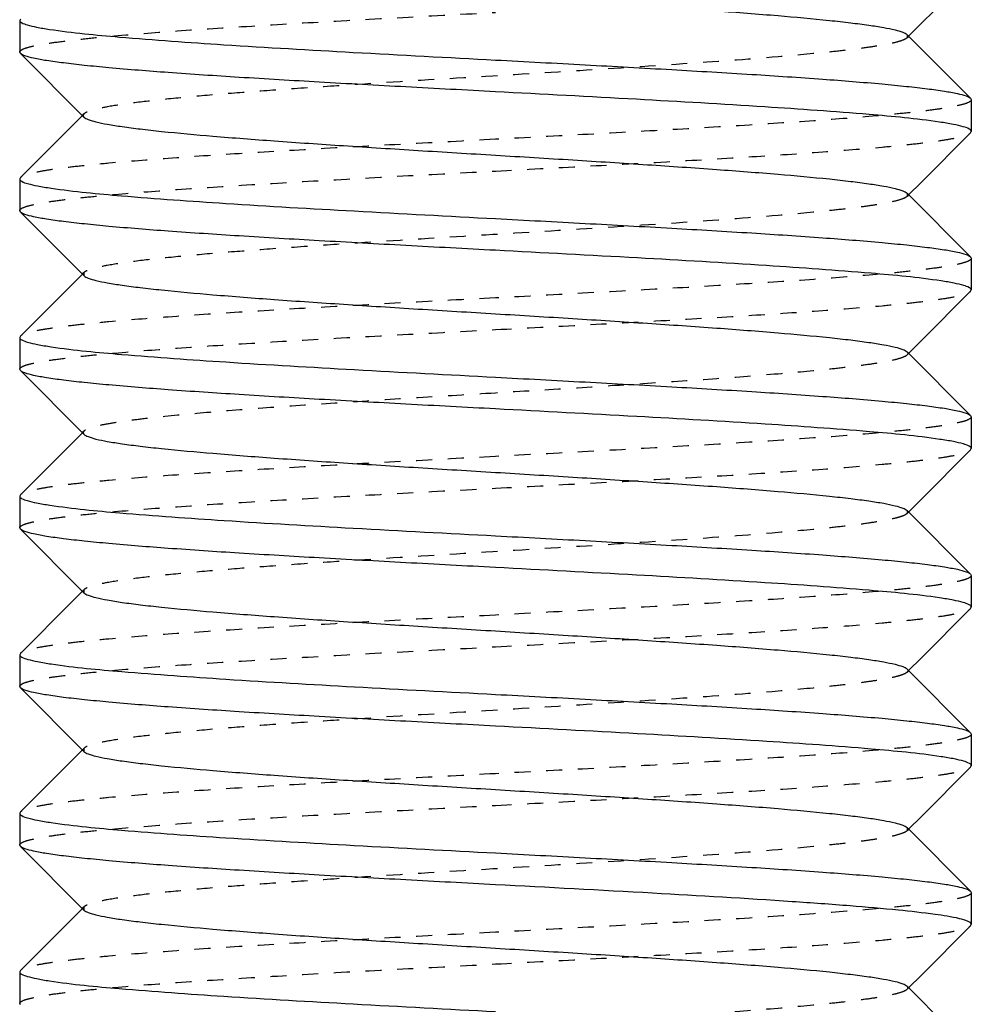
# Model space of a CAD drawing. Header units: millimetres. Extents: x -24622 to 57, y -1603 to 1112.
# Tile 151 of 219: x -704.77 to -698.77, y 637.27 to 643.48. Entities that reach past the tile are written whole.
import ezdxf

# ---------------------------------------------------------------- set-up
doc = ezdxf.new("R2010")
doc.units = ezdxf.units.MM
doc.linetypes.add('HIDDEN', pattern=[0.2, 0.1, -0.1])
doc.layers.add('02___PRT_ALL_AXES', color=7, linetype='Continuous')
doc.layers.add('DEFAULT_2', color=8, linetype='HIDDEN')

msp = doc.modelspace()

# ---------------------------------------------------------------- linework, layer by layer
at = {"color": 7, "linetype": 'Continuous'}
for p, q in [((-698.9132, 643.6213), (-699.1628, 643.3713)), ((-704.7634, 643.4797), (-704.7676, 643.4714)), ((-699.1725, 643.381), (-698.7718, 642.9797)), ((-704.7634, 643.2629), (-704.7676, 643.2713)), ((-704.3628, 642.8616), (-704.7634, 643.2629)), ((-698.7718, 642.9797), (-698.7676, 642.9713)), ((-704.4416, 642.8021), (-704.3725, 642.8713)), ((-704.7634, 642.4797), (-704.4416, 642.8021)), ((-698.7718, 642.7629), (-698.7676, 642.7714)), ((-698.7718, 642.7629), (-699.0846, 642.4496)), ((-704.7634, 642.4797), (-704.7676, 642.4713)), ((-699.0846, 642.4496), (-699.1628, 642.3713)), ((-699.1725, 642.381), (-698.7718, 641.9797)), ((-704.7634, 642.2629), (-704.7676, 642.2713)), ((-704.3628, 641.8616), (-704.7634, 642.2629)), ((-698.7718, 641.9797), (-698.7676, 641.9714)), ((-704.4416, 641.8021), (-704.3725, 641.8713)), ((-704.7634, 641.4797), (-704.4416, 641.8021)), ((-698.7718, 641.7629), (-699.0846, 641.4496)), ((-698.7718, 641.7629), (-698.7676, 641.7713)), ((-704.7634, 641.4797), (-704.7676, 641.4713)), ((-699.0846, 641.4496), (-699.1628, 641.3713)), ((-699.1725, 641.381), (-698.7718, 640.9797)), ((-704.7634, 641.2629), (-704.7676, 641.2714)), ((-704.3628, 640.8616), (-704.7634, 641.2629)), ((-698.7718, 640.9797), (-698.7676, 640.9713)), ((-704.4416, 640.8021), (-704.3725, 640.8713)), ((-704.7634, 640.4797), (-704.4416, 640.8021)), ((-698.7718, 640.7629), (-699.0846, 640.4496)), ((-698.7718, 640.7629), (-698.7676, 640.7713)), ((-704.7634, 640.4797), (-704.7676, 640.4714)), ((-699.0846, 640.4496), (-699.1628, 640.3713)), ((-699.1725, 640.381), (-698.7718, 639.9797)), ((-704.7634, 640.2629), (-704.7676, 640.2712)), ((-704.3628, 639.8616), (-704.7634, 640.2629)), ((-698.7718, 639.9797), (-698.7676, 639.9713)), ((-704.4416, 639.8021), (-704.3725, 639.8713)), ((-704.7634, 639.4797), (-704.4416, 639.8021)), ((-698.7718, 639.7629), (-699.0846, 639.4496)), ((-698.7718, 639.7629), (-698.7676, 639.7714)), ((-704.7634, 639.4797), (-704.7676, 639.4712)), ((-699.0846, 639.4496), (-699.1628, 639.3713)), ((-699.1725, 639.381), (-698.7718, 638.9797)), ((-704.7634, 639.2629), (-704.7676, 639.2713)), ((-704.3628, 638.8616), (-704.7634, 639.2629)), ((-698.7718, 638.9797), (-698.7676, 638.9714)), ((-704.4416, 638.8021), (-704.3725, 638.8713)), ((-704.7634, 638.4797), (-704.4416, 638.8021)), ((-698.7718, 638.7629), (-699.0846, 638.4496)), ((-698.7718, 638.7629), (-698.7676, 638.7713)), ((-704.7634, 638.4797), (-704.7676, 638.4713)), ((-699.0846, 638.4496), (-699.1628, 638.3713)), ((-699.1725, 638.381), (-698.7718, 637.9797)), ((-704.7634, 638.2629), (-704.7676, 638.2714)), ((-704.3628, 637.8616), (-704.7634, 638.2629)), ((-698.7718, 637.9797), (-698.7676, 637.9713)), ((-704.4416, 637.8021), (-704.3725, 637.8713)), ((-704.7634, 637.4797), (-704.4416, 637.8021)), ((-698.7718, 637.7629), (-699.0846, 637.4496)), ((-698.7718, 637.7629), (-698.7676, 637.7713)), ((-704.7634, 637.4797), (-704.7676, 637.4714)), ((-699.0846, 637.4496), (-699.1628, 637.3713)), ((-699.1725, 637.381), (-698.7718, 636.9797)), ((-704.7634, 637.2629), (-704.7676, 637.2712))]:
    msp.add_line(p, q, dxfattribs=at)
for points, start_tangent, end_tangent in [([(-701.7671, 643.6213), (-701.2794, 643.5912), (-700.8091, 643.5612), (-700.3728, 643.5312), (-699.986, 643.5012), (-699.6624, 643.4711), (-699.5281, 643.4561), (-699.4136, 643.4411), (-699.3201, 643.4261), (-699.2483, 643.4111), (-699.199, 643.3961), (-699.1725, 643.381)], (0.998132, -0.061099), (0.70669, -0.707524)), ([(-704.7676, 643.4714), (-704.7558, 643.4572), (-704.7204, 643.4431), (-704.6617, 643.4289), (-704.58, 643.4147)], (-0.007222, -0.999974), (0.988581, -0.15069)), ([(-704.58, 643.4147), (-704.1388, 643.3664), (-703.4804, 643.318), (-702.6652, 643.2697), (-701.7676, 643.2213)], (0.988581, -0.15069), (0.998596, -0.052977)), ([(-701.7676, 643.0213), (-702.3333, 643.0515), (-702.8789, 643.0817), (-703.3845, 643.1119), (-703.8321, 643.1421), (-704.2055, 643.1723), (-704.3601, 643.1874), (-704.4914, 643.2025), (-704.5983, 643.2176), (-704.6796, 643.2327), (-704.7349, 643.2478), (-704.7634, 643.2629)], (-0.998596, 0.052977), (-0.706019, 0.708192)), ([(-701.7676, 643.2213), (-701.202, 643.1911), (-700.6564, 643.1609), (-700.1509, 643.1307), (-699.7033, 643.1005), (-699.3298, 643.0703), (-699.1752, 643.0552), (-699.0438, 643.0401), (-698.937, 643.025), (-698.8556, 643.0099), (-698.8004, 642.9948), (-698.7718, 642.9797)], (0.998596, -0.052977), (0.705983, -0.708229)), ([(-698.9673, 642.8297), (-699.4122, 642.8776), (-700.0688, 642.9255), (-700.8782, 642.9734), (-701.7676, 643.0213)], (-0.98924, 0.146305), (-0.998596, 0.052977)), ([(-704.3627, 642.8616), (-704.3362, 642.8466), (-704.2869, 642.8315), (-704.2151, 642.8165), (-704.1216, 642.8015), (-704.0071, 642.7865), (-703.8726, 642.7715), (-703.549, 642.7414), (-703.1622, 642.7114), (-702.7257, 642.6814), (-702.2553, 642.6513), (-701.7676, 642.6213), (-701.2799, 642.5913), (-700.8095, 642.5612), (-700.3731, 642.5312), (-699.9862, 642.5012), (-699.6625, 642.4711), (-699.5282, 642.4561), (-699.4137, 642.4411), (-699.3201, 642.4261), (-699.2484, 642.4111), (-699.199, 642.3961), (-699.1725, 642.381)], (0.707117, -0.707096), (0.70586, -0.708351)), ([(-698.7676, 642.7714), (-698.7803, 642.786), (-698.8181, 642.8005), (-698.8806, 642.8151), (-698.9673, 642.8297)], (-0.008728, 0.999962), (-0.98924, 0.146305)), ([(-704.7676, 642.4713), (-704.7551, 642.4567), (-704.7177, 642.4422), (-704.6558, 642.4277), (-704.57, 642.4132)], (0.006651, -0.999978), (0.989131, -0.147034)), ([(-704.57, 642.4132), (-704.1258, 642.3653), (-703.4688, 642.3173), (-702.6584, 642.2693), (-701.7676, 642.2213)], (0.989131, -0.147034), (0.998596, -0.052977)), ([(-701.7676, 642.0213), (-702.3332, 642.0515), (-702.8788, 642.0817), (-703.3843, 642.1119), (-703.8319, 642.1421), (-704.2054, 642.1723), (-704.36, 642.1874), (-704.4914, 642.2025), (-704.5983, 642.2176), (-704.6796, 642.2327), (-704.7349, 642.2478), (-704.7634, 642.2629)], (-0.998596, 0.052977), (-0.706, 0.708212)), ([(-701.7676, 642.2213), (-701.202, 642.1911), (-700.6563, 642.1609), (-700.1508, 642.1307), (-699.7032, 642.1005), (-699.3297, 642.0703), (-699.1751, 642.0552), (-699.0438, 642.0401), (-698.9369, 642.025), (-698.8556, 642.0099), (-698.8003, 641.9948), (-698.7718, 641.9797)], (0.998596, -0.052977), (0.706038, -0.708174)), ([(-698.9579, 641.8283), (-699.3999, 641.8765), (-700.0579, 641.9248), (-700.8718, 641.9731), (-701.7676, 642.0213)], (-0.988734, 0.149681), (-0.998596, 0.052977)), ([(-704.3627, 641.8616), (-704.3362, 641.8466), (-704.2869, 641.8315), (-704.2151, 641.8165), (-704.1215, 641.8015), (-704.0071, 641.7865), (-703.8727, 641.7715), (-703.549, 641.7414), (-703.1621, 641.7114), (-702.7258, 641.6814), (-702.2553, 641.6513), (-701.7676, 641.6213), (-701.2799, 641.5913), (-700.8095, 641.5612), (-700.3731, 641.5312), (-699.9862, 641.5012), (-699.6626, 641.4711), (-699.5281, 641.4561), (-699.4137, 641.4411), (-699.3201, 641.4261), (-699.2483, 641.4111), (-699.199, 641.3961), (-699.1725, 641.381)], (0.705678, -0.708532), (0.706932, -0.707281)), ([(-698.7676, 641.7713), (-698.7796, 641.7855), (-698.8155, 641.7998), (-698.8751, 641.814), (-698.9579, 641.8283)], (0.004748, 0.999989), (-0.988734, 0.149681)), ([(-704.7676, 641.4713), (-704.7551, 641.4567), (-704.7176, 641.4422), (-704.6555, 641.4277), (-704.5693, 641.4131)], (0.002351, -0.999997), (0.989172, -0.146764)), ([(-704.5693, 641.4131), (-704.1247, 641.3652), (-703.4678, 641.3172), (-702.6579, 641.2693), (-701.7676, 641.2213)], (0.989172, -0.146764), (0.998596, -0.052977)), ([(-701.7676, 641.0213), (-702.3332, 641.0515), (-702.8789, 641.0817), (-703.3844, 641.1119), (-703.832, 641.1421), (-704.2054, 641.1723), (-704.3601, 641.1874), (-704.4914, 641.2025), (-704.5983, 641.2176), (-704.6796, 641.2327), (-704.7349, 641.2478), (-704.7634, 641.2629)], (-0.998596, 0.052977), (-0.705936, 0.708276)), ([(-701.7676, 641.2213), (-701.202, 641.1911), (-700.6563, 641.1609), (-700.1508, 641.1307), (-699.7032, 641.1005), (-699.3298, 641.0703), (-699.1752, 641.0552), (-699.0438, 641.0401), (-698.9369, 641.025), (-698.8556, 641.0099), (-698.8004, 640.9948), (-698.7718, 640.9797)], (0.998596, -0.052977), (0.705946, -0.708266)), ([(-698.9659, 640.8295), (-699.4104, 640.8775), (-700.0673, 640.9254), (-700.8773, 640.9734), (-701.7676, 641.0213)], (-0.989168, 0.146787), (-0.998596, 0.052977)), ([(-704.3627, 640.8616), (-704.3362, 640.8466), (-704.2869, 640.8315), (-704.2151, 640.8165), (-704.1216, 640.8015), (-704.0071, 640.7865), (-703.8726, 640.7715), (-703.549, 640.7414), (-703.1622, 640.7114), (-702.7257, 640.6814), (-702.2553, 640.6513), (-701.7676, 640.6213), (-701.2799, 640.5913), (-700.8095, 640.5612), (-700.3731, 640.5312), (-699.9862, 640.5012), (-699.6625, 640.4711), (-699.5282, 640.4561), (-699.4137, 640.4411), (-699.3201, 640.4261), (-699.2484, 640.4111), (-699.199, 640.3961), (-699.1725, 640.381)], (0.706932, -0.707281), (0.705678, -0.708532)), ([(-698.7676, 640.7713), (-698.7801, 640.7859), (-698.8176, 640.8004), (-698.8797, 640.815), (-698.9659, 640.8295)], (-0.000879, 1), (-0.989168, 0.146787)), ([(-704.7676, 640.4714), (-704.7557, 640.4571), (-704.72, 640.4429), (-704.6608, 640.4287), (-704.5786, 640.4145)], (-0.006208, -0.999981), (0.988667, -0.150128)), ([(-704.5786, 640.4145), (-704.1369, 640.3662), (-703.4787, 640.3179), (-702.6642, 640.2696), (-701.7676, 640.2213)], (0.988667, -0.150128), (0.998596, -0.052977)), ([(-701.7676, 640.0213), (-702.3333, 640.0515), (-702.8789, 640.0817), (-703.3845, 640.1119), (-703.832, 640.1421), (-704.2055, 640.1723), (-704.3601, 640.1874), (-704.4914, 640.2025), (-704.5983, 640.2176), (-704.6796, 640.2327), (-704.7349, 640.2478), (-704.7634, 640.2629)], (-0.998596, 0.052977), (-0.706033, 0.708179)), ([(-701.7676, 640.2213), (-701.202, 640.1911), (-700.6564, 640.1609), (-700.1509, 640.1307), (-699.7033, 640.1005), (-699.3298, 640.0703), (-699.1752, 640.0552), (-699.0438, 640.0401), (-698.937, 640.025), (-698.8556, 640.0099), (-698.8004, 639.9948), (-698.7718, 639.9797)], (0.998596, -0.052977), (0.70599, -0.708222)), ([(-698.9672, 639.8297), (-699.4121, 639.8776), (-700.0688, 639.9255), (-700.8781, 639.9734), (-701.7676, 640.0213)], (-0.989237, 0.146322), (-0.998596, 0.052977)), ([(-704.3627, 639.8616), (-704.3362, 639.8466), (-704.2869, 639.8315), (-704.2151, 639.8165), (-704.1215, 639.8015), (-704.0071, 639.7865), (-703.8727, 639.7715), (-703.549, 639.7414), (-703.1621, 639.7114), (-702.7258, 639.6814), (-702.2553, 639.6513), (-701.7676, 639.6213), (-701.2799, 639.5913), (-700.8095, 639.5612), (-700.3731, 639.5312), (-699.9862, 639.5012), (-699.6626, 639.4711), (-699.5281, 639.4561), (-699.4137, 639.4411), (-699.3201, 639.4261), (-699.2483, 639.4111), (-699.199, 639.3961), (-699.1725, 639.381)], (0.70586, -0.708351), (0.707117, -0.707096)), ([(-698.7676, 639.7714), (-698.7803, 639.786), (-698.8181, 639.8005), (-698.8805, 639.8151), (-698.9672, 639.8297)], (-0.008222, 0.999966), (-0.989237, 0.146322)), ([(-704.7676, 639.4712), (-704.755, 639.4567), (-704.7173, 639.4421), (-704.6551, 639.4276), (-704.5687, 639.413)], (0.007646, -0.999971), (0.989203, -0.146553)), ([(-704.5687, 639.413), (-704.124, 639.3651), (-703.4672, 639.3172), (-702.6575, 639.2692), (-701.7676, 639.2213)], (0.989203, -0.146553), (0.998596, -0.052977)), ([(-701.7676, 639.0213), (-702.3332, 639.0515), (-702.8788, 639.0817), (-703.3843, 639.1119), (-703.8319, 639.1421), (-704.2054, 639.1723), (-704.36, 639.1874), (-704.4914, 639.2025), (-704.5983, 639.2176), (-704.6796, 639.2327), (-704.7349, 639.2478), (-704.7634, 639.2629)], (-0.998596, 0.052977), (-0.705994, 0.708218)), ([(-701.7676, 639.2213), (-701.202, 639.1911), (-700.6563, 639.1609), (-700.1508, 639.1307), (-699.7032, 639.1005), (-699.3297, 639.0703), (-699.1751, 639.0552), (-699.0438, 639.0401), (-698.9369, 639.025), (-698.8556, 639.0099), (-698.8003, 638.9948), (-698.7718, 638.9797)], (0.998596, -0.052977), (0.70604, -0.708172)), ([(-698.9571, 638.8282), (-699.3989, 638.8765), (-700.057, 638.9247), (-700.8713, 638.973), (-701.7676, 639.0213)], (-0.988693, 0.149957), (-0.998596, 0.052977)), ([(-704.3627, 638.8616), (-704.3362, 638.8466), (-704.2869, 638.8315), (-704.2151, 638.8165), (-704.1216, 638.8015), (-704.0071, 638.7865), (-703.8727, 638.7715), (-703.549, 638.7414), (-703.1622, 638.7114), (-702.7258, 638.6814), (-702.2553, 638.6513), (-701.7676, 638.6213), (-701.2799, 638.5913), (-700.8095, 638.5612), (-700.3731, 638.5312), (-699.9862, 638.5012), (-699.6625, 638.4711), (-699.5282, 638.4561), (-699.4137, 638.4411), (-699.3201, 638.4261), (-699.2484, 638.4111), (-699.199, 638.3961), (-699.1725, 638.381)], (0.70669, -0.707524), (0.705646, -0.708565)), ([(-698.7676, 638.7713), (-698.7795, 638.7855), (-698.8153, 638.7997), (-698.8747, 638.814), (-698.9571, 638.8282)], (0.005671, 0.999984), (-0.988693, 0.149957)), ([(-704.7676, 638.4713), (-704.7551, 638.4568), (-704.7176, 638.4422), (-704.6554, 638.4277), (-704.5692, 638.4131)], (0.001278, -0.999999), (0.989173, -0.146754)), ([(-704.5692, 638.4131), (-704.1247, 638.3652), (-703.4678, 638.3172), (-702.6579, 638.2693), (-701.7676, 638.2213)], (0.989173, -0.146754), (0.998596, -0.052977)), ([(-701.7676, 638.0213), (-702.3332, 638.0515), (-702.8789, 638.0817), (-703.3844, 638.1119), (-703.832, 638.1421), (-704.2054, 638.1723), (-704.36, 638.1874), (-704.4914, 638.2025), (-704.5983, 638.2176), (-704.6796, 638.2327), (-704.7349, 638.2478), (-704.7634, 638.2629)], (-0.998596, 0.052977), (-0.705905, 0.708306)), ([(-701.7676, 638.2213), (-701.202, 638.1911), (-700.6563, 638.1609), (-700.1508, 638.1307), (-699.7032, 638.1005), (-699.3298, 638.0703), (-699.1752, 638.0552), (-699.0438, 638.0401), (-698.9369, 638.025), (-698.8556, 638.0099), (-698.8004, 637.9948), (-698.7718, 637.9797)], (0.998596, -0.052977), (0.70594, -0.708272)), ([(-698.8428, 637.807), (-698.996, 637.8338), (-699.2275, 637.8606), (-699.5308, 637.8874), (-699.8972, 637.9142), (-700.7768, 637.9677), (-701.7676, 638.0213)], (-0.97271, 0.232025), (-0.998596, 0.052977)), ([(-704.3628, 637.8616), (-704.3362, 637.8466), (-704.2869, 637.8315), (-704.2151, 637.8165), (-704.1216, 637.8015), (-704.0071, 637.7865), (-703.8727, 637.7715), (-703.5491, 637.7414), (-703.1622, 637.7114), (-702.7258, 637.6814), (-702.2555, 637.6514), (-701.7677, 637.6213), (-701.28, 637.5913), (-700.8096, 637.5613), (-700.3732, 637.5312), (-699.9863, 637.5012), (-699.6627, 637.4712), (-699.5283, 637.4561), (-699.4138, 637.4411), (-699.3202, 637.4261), (-699.2484, 637.4111), (-699.199, 637.3961), (-699.1725, 637.381)], (0.706219, -0.707993), (0.708097, -0.706116)), ([(-698.7676, 637.7713), (-698.7865, 637.7892), (-698.8428, 637.807)], (0, 1), (-0.97271, 0.232025)), ([(-704.7676, 637.4714), (-704.7559, 637.4572), (-704.7206, 637.4431), (-704.662, 637.429), (-704.5806, 637.4148)], (-0.008967, -0.99996), (0.988552, -0.150884)), ([(-704.5806, 637.4148), (-704.1395, 637.3664), (-703.481, 637.3181), (-702.6655, 637.2697), (-701.7676, 637.2213)], (0.988552, -0.150884), (0.998596, -0.052977))]:
    msp.add_spline(points, degree=3, dxfattribs=dict(at, start_tangent=start_tangent, end_tangent=end_tangent))
at = {"layer": '02___PRT_ALL_AXES', "color": 7, "linetype": 'Continuous'}
for p, q in [((-704.7676, 643.4713), (-704.7676, 643.2713)), ((-698.7676, 642.9713), (-698.7676, 642.7713)), ((-704.7676, 642.4713), (-704.7676, 642.2713)), ((-698.7676, 641.9713), (-698.7676, 641.7713)), ((-704.7676, 641.4713), (-704.7676, 641.2713)), ((-698.7676, 640.9713), (-698.7676, 640.7713)), ((-704.7676, 640.4713), (-704.7676, 640.2713)), ((-698.7676, 639.9713), (-698.7676, 639.7713)), ((-704.7676, 639.4713), (-704.7676, 639.2713)), ((-698.7676, 638.9713), (-698.7676, 638.7713)), ((-704.7676, 638.4713), (-704.7676, 638.2713)), ((-698.7676, 637.9713), (-698.7676, 637.7713)), ((-704.7676, 637.4713), (-704.7676, 637.2713))]:
    msp.add_line(p, q, dxfattribs=at)
at = {"layer": 'DEFAULT_2', "color": 8, "linetype": 'HIDDEN'}
for p, q in [((-699.1725, 643.381), (-699.1725, 643.3616)), ((-699.1628, 643.3713), (-699.1725, 643.3616)), ((-704.3725, 642.8713), (-704.3628, 642.881)), ((-699.1725, 642.381), (-699.1725, 642.3616)), ((-699.1628, 642.3713), (-699.1725, 642.3616)), ((-704.3725, 641.8713), (-704.3628, 641.881)), ((-704.3628, 641.881), (-704.3628, 641.8616)), ((-699.1628, 641.3713), (-699.1725, 641.3616)), ((-704.3725, 640.8713), (-704.3628, 640.881)), ((-699.1725, 640.381), (-699.1725, 640.3616)), ((-699.1628, 640.3713), (-699.1725, 640.3616)), ((-704.3725, 639.8713), (-704.3628, 639.881)), ((-704.3628, 639.881), (-704.3628, 639.8616)), ((-699.1628, 639.3713), (-699.1725, 639.3616)), ((-704.3725, 638.8713), (-704.3628, 638.881)), ((-704.3628, 638.881), (-704.3628, 638.8616)), ((-699.1725, 638.381), (-699.1725, 638.3616)), ((-699.1628, 638.3713), (-699.1725, 638.3616)), ((-704.3725, 637.8713), (-704.3628, 637.881)), ((-704.3628, 637.881), (-704.3628, 637.8616)), ((-699.1725, 637.381), (-699.1676, 637.3713)), ((-699.1628, 637.3713), (-699.1725, 637.3616)), ((-699.1676, 637.3713), (-699.1725, 637.3616))]:
    msp.add_line(p, q, dxfattribs=at)
for points, start_tangent, end_tangent in [([(-704.7676, 643.2713), (-704.7533, 643.2869), (-704.7101, 643.3025), (-704.6387, 643.3181), (-704.5395, 643.3338), (-704.4137, 643.3494), (-704.2624, 643.365), (-703.8893, 643.3963), (-703.4346, 643.4275), (-702.916, 643.4588), (-702.3529, 643.4901), (-701.7676, 643.5213)], (-0.006651, 0.999978), (0.998596, 0.052977)), ([(-699.1725, 643.3616), (-699.199, 643.3466), (-699.2484, 643.3315), (-699.3201, 643.3165), (-699.4137, 643.3015), (-699.5281, 643.2865), (-699.6626, 643.2715), (-699.9862, 643.2414), (-700.586, 643.1964), (-701.2799, 643.1513), (-702.0126, 643.1063), (-702.7257, 643.0612), (-703.0571, 643.0387), (-703.3627, 643.0162), (-703.6364, 642.9937), (-703.8727, 642.9711), (-704.0669, 642.9486), (-704.2151, 642.9261), (-704.3144, 642.9036), (-704.345, 642.8923), (-704.3627, 642.881)], (-0.706711, -0.707503), (-0.7072, -0.707014)), ([(-698.7676, 642.9713), (-698.7821, 642.9557), (-698.8253, 642.9401), (-698.8968, 642.9244), (-698.996, 642.9088), (-699.1219, 642.8932), (-699.2733, 642.8776), (-699.6464, 642.8463), (-700.101, 642.8151), (-700.6196, 642.7838), (-701.1825, 642.7526), (-701.7676, 642.7213)], (-0.000202, -1), (-0.998596, -0.052977)), ([(-704.3627, 642.881), (-704.3676, 642.8713), (-704.3627, 642.8616)], (-0.7072, -0.707014), (0.707117, -0.707096)), ([(-701.7676, 642.7213), (-702.3332, 642.6911), (-702.8789, 642.6609), (-703.3844, 642.6307), (-703.832, 642.6005), (-704.2054, 642.5703), (-704.3601, 642.5552), (-704.4914, 642.5401), (-704.5983, 642.525), (-704.6796, 642.5099), (-704.7349, 642.4948), (-704.7634, 642.4797)], (-0.998596, -0.052977), (-0.705931, -0.708281)), ([(-701.7676, 642.5213), (-701.202, 642.5515), (-700.6563, 642.5817), (-700.1508, 642.6119), (-699.7032, 642.6421), (-699.3298, 642.6723), (-699.1752, 642.6874), (-699.0438, 642.7025), (-698.9369, 642.7176), (-698.8556, 642.7327), (-698.8004, 642.7478), (-698.7718, 642.7629)], (0.998596, 0.052977), (0.70591, 0.708302)), ([(-704.7676, 642.2713), (-704.7532, 642.2869), (-704.71, 642.3025), (-704.6385, 642.3182), (-704.5393, 642.3338), (-704.4134, 642.3494), (-704.2621, 642.3651), (-703.889, 642.3963), (-703.4343, 642.4276), (-702.9158, 642.4588), (-702.3528, 642.4901), (-701.7676, 642.5213)], (-0.002351, 0.999997), (0.998596, 0.052977)), ([(-699.1725, 642.3616), (-699.199, 642.3466), (-699.2484, 642.3315), (-699.3201, 642.3165), (-699.4137, 642.3015), (-699.5282, 642.2865), (-699.6626, 642.2715), (-699.9862, 642.2414), (-700.586, 642.1964), (-701.2799, 642.1513), (-702.0126, 642.1063), (-702.7258, 642.0612), (-703.0571, 642.0387), (-703.3627, 642.0162), (-703.6363, 641.9937), (-703.8727, 641.9711), (-704.0669, 641.9486), (-704.2151, 641.9261), (-704.3144, 641.9036), (-704.345, 641.8923), (-704.3627, 641.881)], (-0.70615, -0.708063), (-0.705911, -0.7083)), ([(-698.7676, 641.9714), (-698.7819, 641.9558), (-698.825, 641.9401), (-698.8965, 641.9245), (-698.9956, 641.9089), (-699.1215, 641.8932), (-699.2728, 641.8776), (-699.6458, 641.8463), (-700.1005, 641.8151), (-700.6192, 641.7838), (-701.1823, 641.7526), (-701.7676, 641.7213)], (0.008728, -0.999962), (-0.998596, -0.052977)), ([(-701.7676, 641.7213), (-702.3332, 641.6911), (-702.8788, 641.6609), (-703.3843, 641.6307), (-703.8319, 641.6005), (-704.2054, 641.5703), (-704.36, 641.5552), (-704.4914, 641.5401), (-704.5983, 641.525), (-704.6796, 641.5099), (-704.7349, 641.4948), (-704.7634, 641.4797)], (-0.998596, -0.052977), (-0.705975, -0.708237)), ([(-701.7676, 641.5213), (-701.202, 641.5515), (-700.6563, 641.5817), (-700.1507, 641.6119), (-699.7032, 641.6421), (-699.3297, 641.6723), (-699.1751, 641.6874), (-699.0438, 641.7025), (-698.9369, 641.7176), (-698.8556, 641.7327), (-698.8003, 641.7478), (-698.7718, 641.7629)], (0.998596, 0.052977), (0.706003, 0.708209)), ([(-704.7676, 641.2714), (-704.7531, 641.287), (-704.7098, 641.3026), (-704.6382, 641.3182), (-704.539, 641.3338), (-704.4131, 641.3495), (-704.2617, 641.3651), (-703.8887, 641.3963), (-703.4341, 641.4276), (-702.9156, 641.4588), (-702.3527, 641.4901), (-701.7676, 641.5213)], (0.006208, 0.999981), (0.998596, 0.052977)), ([(-699.1725, 641.3616), (-699.199, 641.3466), (-699.2483, 641.3315), (-699.3201, 641.3165), (-699.4137, 641.3015), (-699.5281, 641.2865), (-699.6626, 641.2715), (-699.9862, 641.2414), (-700.3731, 641.2114), (-700.8094, 641.1814), (-701.28, 641.1513), (-701.7676, 641.1213)], (-0.707034, -0.70718), (-0.998132, -0.061099)), ([(-699.1725, 641.381), (-699.1676, 641.3713), (-699.1725, 641.3616)], (0.706932, -0.707281), (-0.707034, -0.70718)), ([(-701.7676, 641.1213), (-702.2552, 641.0913), (-702.7258, 641.0612), (-703.1621, 641.0312), (-703.549, 641.0012), (-703.8727, 640.9711), (-704.0071, 640.9561), (-704.1215, 640.9411), (-704.2151, 640.9261), (-704.2869, 640.9111), (-704.3362, 640.8961), (-704.3627, 640.881)], (-0.998132, -0.061099), (-0.707034, -0.70718)), ([(-698.7676, 640.9713), (-698.7821, 640.9557), (-698.8254, 640.94), (-698.897, 640.9244), (-698.9962, 640.9088), (-699.1221, 640.8932), (-699.2734, 640.8775), (-699.6465, 640.8463), (-700.1011, 640.8151), (-700.6196, 640.7838), (-701.1825, 640.7526), (-701.7676, 640.7213)], (-0.004748, -0.999989), (-0.998596, -0.052977)), ([(-704.3627, 640.881), (-704.3676, 640.8713), (-704.3627, 640.8616)], (-0.707034, -0.70718), (0.706932, -0.707281)), ([(-701.7676, 640.7213), (-702.3333, 640.6911), (-702.879, 640.6609), (-703.3845, 640.6307), (-703.8321, 640.6005), (-704.2055, 640.5703), (-704.3601, 640.5552), (-704.4914, 640.5401), (-704.5983, 640.525), (-704.6796, 640.5099), (-704.7349, 640.4948), (-704.7634, 640.4797)], (-0.998596, -0.052977), (-0.706014, -0.708198)), ([(-701.7676, 640.5213), (-701.202, 640.5515), (-700.6564, 640.5817), (-700.1509, 640.6119), (-699.7033, 640.6421), (-699.3298, 640.6723), (-699.1752, 640.6874), (-699.0438, 640.7025), (-698.937, 640.7176), (-698.8556, 640.7327), (-698.8004, 640.7478), (-698.7718, 640.7629)], (0.998596, 0.052977), (0.705981, 0.708231)), ([(-704.7676, 640.2712), (-704.7533, 640.2869), (-704.7101, 640.3025), (-704.6387, 640.3181), (-704.5396, 640.3338), (-704.4137, 640.3494), (-704.2624, 640.365), (-703.8893, 640.3963), (-703.4347, 640.4275), (-702.916, 640.4588), (-702.3529, 640.4901), (-701.7676, 640.5213)], (-0.007646, 0.999971), (0.998596, 0.052977)), ([(-699.1725, 640.3616), (-699.199, 640.3466), (-699.2484, 640.3315), (-699.3201, 640.3165), (-699.4137, 640.3015), (-699.5282, 640.2865), (-699.6626, 640.2715), (-699.9862, 640.2414), (-700.586, 640.1964), (-701.2799, 640.1513), (-702.0126, 640.1063), (-702.7258, 640.0612), (-703.0571, 640.0387), (-703.3627, 640.0162), (-703.6364, 639.9937), (-703.8727, 639.9711), (-704.0669, 639.9486), (-704.2151, 639.9261), (-704.3144, 639.9036), (-704.345, 639.8923), (-704.3627, 639.881)], (-0.705911, -0.7083), (-0.70615, -0.708063)), ([(-698.7676, 639.9713), (-698.782, 639.9557), (-698.8253, 639.9401), (-698.8968, 639.9244), (-698.996, 639.9088), (-699.1219, 639.8932), (-699.2732, 639.8776), (-699.6463, 639.8463), (-700.101, 639.8151), (-700.6195, 639.7838), (-701.1824, 639.7526), (-701.7676, 639.7213)], (0.000879, -1), (-0.998596, -0.052977)), ([(-701.7676, 639.5213), (-701.202, 639.5515), (-700.6563, 639.5817), (-700.1508, 639.6119), (-699.7032, 639.6421), (-699.3298, 639.6723), (-699.1752, 639.6874), (-699.0438, 639.7025), (-698.9369, 639.7176), (-698.8556, 639.7327), (-698.8004, 639.7478), (-698.7718, 639.7629)], (0.998596, 0.052977), (0.705917, 0.708295)), ([(-701.7676, 639.7213), (-702.3332, 639.6911), (-702.8789, 639.6609), (-703.3844, 639.6307), (-703.832, 639.6005), (-704.2054, 639.5703), (-704.3601, 639.5552), (-704.4914, 639.5401), (-704.5983, 639.525), (-704.6796, 639.5099), (-704.7349, 639.4948), (-704.7634, 639.4797)], (-0.998596, -0.052977), (-0.705922, -0.70829)), ([(-704.7676, 639.2713), (-704.7532, 639.2869), (-704.71, 639.3026), (-704.6385, 639.3182), (-704.5393, 639.3338), (-704.4134, 639.3494), (-704.262, 639.3651), (-703.8889, 639.3963), (-703.4343, 639.4276), (-702.9157, 639.4588), (-702.3528, 639.4901), (-701.7676, 639.5213)], (-0.001278, 0.999999), (0.998596, 0.052977)), ([(-699.1725, 639.3616), (-699.199, 639.3466), (-699.2483, 639.3315), (-699.3201, 639.3165), (-699.4137, 639.3015), (-699.5281, 639.2865), (-699.6626, 639.2715), (-699.9862, 639.2414), (-700.586, 639.1964), (-701.2799, 639.1513), (-702.0126, 639.1063), (-702.7257, 639.0612), (-703.0571, 639.0387), (-703.3627, 639.0162), (-703.6364, 638.9937), (-703.8727, 638.9711), (-704.0669, 638.9486), (-704.2151, 638.9261), (-704.3144, 638.9036), (-704.345, 638.8923), (-704.3628, 638.881)], (-0.7072, -0.707014), (-0.706711, -0.707503)), ([(-699.1725, 639.381), (-699.1676, 639.3713), (-699.1725, 639.3616)], (0.707117, -0.707096), (-0.7072, -0.707014)), ([(-698.7676, 638.9714), (-698.7819, 638.9557), (-698.8251, 638.9401), (-698.8965, 638.9245), (-698.9956, 638.9089), (-699.1215, 638.8932), (-699.2728, 638.8776), (-699.6458, 638.8463), (-700.1005, 638.8151), (-700.6192, 638.7838), (-701.1823, 638.7526), (-701.7676, 638.7213)], (0.008222, -0.999966), (-0.998596, -0.052977)), ([(-701.7676, 638.5213), (-701.202, 638.5515), (-700.6563, 638.5817), (-700.1507, 638.6119), (-699.7032, 638.6421), (-699.3297, 638.6723), (-699.1751, 638.6874), (-699.0438, 638.7025), (-698.9369, 638.7176), (-698.8556, 638.7327), (-698.8003, 638.7478), (-698.7718, 638.7629)], (0.998596, 0.052977), (0.706009, 0.708203)), ([(-701.7676, 638.7213), (-702.3332, 638.6911), (-702.8788, 638.6609), (-703.3843, 638.6307), (-703.8319, 638.6005), (-704.2054, 638.5703), (-704.36, 638.5552), (-704.4914, 638.5401), (-704.5983, 638.525), (-704.6796, 638.5099), (-704.7349, 638.4948), (-704.7634, 638.4797)], (-0.998596, -0.052977), (-0.70598, -0.708232)), ([(-704.7676, 638.2714), (-704.753, 638.287), (-704.7097, 638.3026), (-704.6381, 638.3182), (-704.5389, 638.3339), (-704.4129, 638.3495), (-704.2616, 638.3651), (-703.8885, 638.3963), (-703.4339, 638.4276), (-702.9154, 638.4588), (-702.3526, 638.4901), (-701.7676, 638.5213)], (0.008967, 0.99996), (0.998596, 0.052977)), ([(-699.1725, 638.3616), (-699.199, 638.3466), (-699.2484, 638.3315), (-699.3201, 638.3165), (-699.4137, 638.3015), (-699.5282, 638.2865), (-699.6625, 638.2715), (-699.9862, 638.2414), (-700.586, 638.1964), (-701.2799, 638.1513), (-702.0126, 638.1063), (-702.7258, 638.0612), (-703.0571, 638.0387), (-703.3627, 638.0162), (-703.6364, 637.9937), (-703.8727, 637.9711), (-704.0669, 637.9486), (-704.2151, 637.9261), (-704.3144, 637.9036), (-704.345, 637.8923), (-704.3627, 637.881)], (-0.705733, -0.708478), (-0.706419, -0.707794)), ([(-698.7676, 637.9713), (-698.7821, 637.9556), (-698.8254, 637.94), (-698.897, 637.9244), (-698.9962, 637.9088), (-699.1221, 637.8932), (-699.2735, 637.8775), (-699.6465, 637.8463), (-700.1011, 637.815), (-700.6196, 637.7838), (-701.1825, 637.7525), (-701.7676, 637.7213)], (-0.005671, -0.999984), (-0.998596, -0.052977)), ([(-701.7676, 637.5213), (-701.202, 637.5515), (-700.6564, 637.5817), (-700.1509, 637.6119), (-699.7034, 637.6421), (-699.3299, 637.6723), (-699.1753, 637.6874), (-699.0439, 637.7025), (-698.937, 637.7176), (-698.8556, 637.7327), (-698.8004, 637.7478), (-698.7718, 637.7629)], (0.998596, 0.052977), (0.707874, 0.706339)), ([(-701.7676, 637.7213), (-702.3332, 637.6911), (-702.8789, 637.6609), (-703.3844, 637.6307), (-703.832, 637.6005), (-704.2055, 637.5703), (-704.3601, 637.5552), (-704.4914, 637.5401), (-704.5983, 637.525), (-704.6797, 637.5099), (-704.7349, 637.4948), (-704.7634, 637.4797)], (-0.998596, -0.052977), (-0.706032, -0.70818)), ([(-704.7676, 637.2712), (-704.7533, 637.2869), (-704.7102, 637.3025), (-704.6387, 637.3181), (-704.5396, 637.3338), (-704.4137, 637.3494), (-704.2624, 637.365), (-703.8894, 637.3963), (-703.4347, 637.4275), (-702.916, 637.4588), (-702.3529, 637.4901), (-701.7676, 637.5213)], (-0.008478, 0.999964), (0.998596, 0.052977)), ([(-699.1725, 637.3616), (-699.199, 637.3466), (-699.2484, 637.3315), (-699.3202, 637.3165), (-699.4138, 637.3015), (-699.5283, 637.2865), (-699.6627, 637.2715), (-699.9863, 637.2414), (-700.3732, 637.2114), (-700.8096, 637.1814), (-701.28, 637.1513), (-701.7677, 637.1213), (-702.2555, 637.0913), (-702.7258, 637.0612), (-703.1622, 637.0312), (-703.5491, 637.0012), (-703.8727, 636.9711), (-704.0071, 636.9561), (-704.1216, 636.9411), (-704.2151, 636.9261), (-704.2869, 636.9111), (-704.3362, 636.8961), (-704.3628, 636.881)], (-0.708097, -0.706115), (-0.706219, -0.707993))]:
    msp.add_spline(points, degree=3, dxfattribs=dict(at, start_tangent=start_tangent, end_tangent=end_tangent))

doc.saveas('drawing.dxf')
